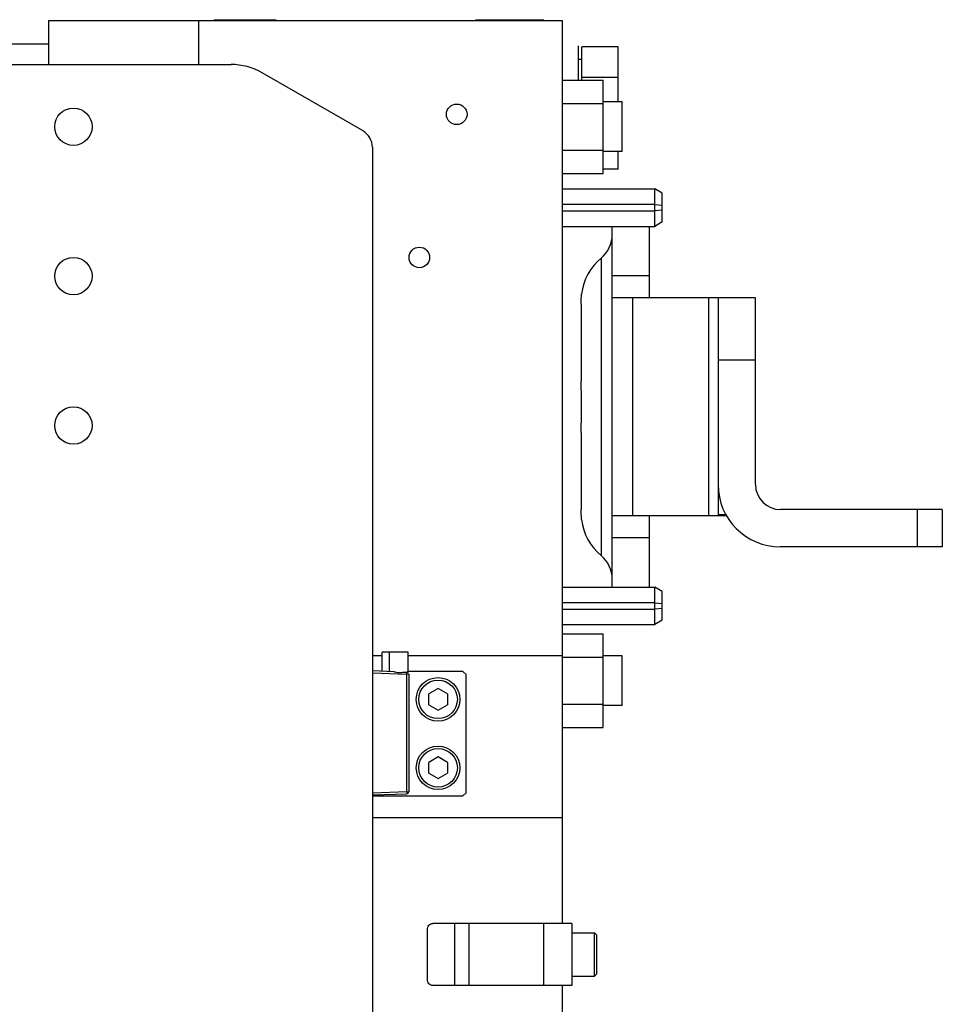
# Model space of a CAD drawing. Extents: x -1747 to 1181, y 8 to 1619.
# Tile 19 of 72: x -686 to -538, y 304 to 463. Entities that reach past the tile are written whole.
import ezdxf

# ---------------------------------------------------------------- set-up
doc = ezdxf.new("R2010")
doc.units = 0
doc.header["$LTSCALE"] = 65.395
doc.layers.get('0').update_dxf_attribs({"linetype": 'CONTINUOUS'})

msp = doc.modelspace()

# ---------------------------------------------------------------- linework, layer by layer
at = {"color": 6, "linetype": 'CONTINUOUS'}
for p, q in [((-681.13, 462.33), (-681.13, 455.33)), ((-598.58, 462.33), (-681.13, 462.33)), ((-657.03, 462.33), (-657.03, 455.33)), ((-598.58, 317.33), (-598.58, 462.33)), ((-681.13, 458.58), (-699.13, 458.58)), ((-589.68, 458.15), (-595.48, 458.15)), ((-589.68, 449.33), (-589.68, 458.15)), ((-595.48, 456.13), (-596.08, 456.13)), ((-689.13, 455.33), (-651.81, 455.33)), ((-630.63, 444.65), (-646.81, 453.99)), ((-598.58, 452.84), (-592.08, 452.84)), ((-589.68, 453.24), (-595.48, 453.24)), ((-592.08, 437.83), (-592.08, 452.84)), ((-589.03, 449.33), (-592.08, 449.33)), ((-589.03, 441.33), (-589.03, 449.33)), ((-598.58, 449.09), (-592.08, 449.09)), ((-629.13, 442.05), (-629.13, 182.61)), ((-598.58, 441.58), (-592.08, 441.58)), ((-589.03, 441.33), (-592.08, 441.33)), ((-589.68, 438.52), (-589.68, 441.33)), ((-589.68, 438.52), (-592.08, 438.52)), ((-598.58, 437.83), (-592.08, 437.83)), ((-598.58, 435.33), (-583.78, 435.33)), ((-582.58, 434.64), (-583.78, 435.33)), ((-583.78, 429.33), (-583.78, 435.33)), ((-582.58, 432.73), (-582.58, 434.64)), ((-582.58, 430.03), (-582.58, 431.93)), ((-598.58, 429.33), (-583.78, 429.33)), ((-590.61, 371.33), (-590.61, 429.33)), ((-584.61, 417.83), (-584.61, 429.33)), ((-582.58, 430.03), (-583.78, 429.33)), ((-567.61, 417.83), (-590.61, 417.83)), ((-573.61, 417.83), (-573.61, 382.83)), ((-567.61, 387.83), (-567.61, 417.83)), ((-537.61, 383.83), (-563.61, 383.83)), ((-537.61, 383.83), (-537.61, 377.83)), ((-572.27, 382.83), (-590.61, 382.83)), ((-584.61, 371.33), (-584.61, 382.83)), ((-537.61, 377.83), (-563.61, 377.83)), ((-598.58, 371.33), (-583.78, 371.33)), ((-582.58, 370.64), (-583.78, 371.33)), ((-583.78, 365.33), (-583.78, 371.33)), ((-582.58, 368.73), (-582.58, 370.64)), ((-582.58, 366.03), (-582.58, 367.93)), ((-582.58, 366.03), (-583.78, 365.33)), ((-598.58, 365.33), (-583.78, 365.33)), ((-598.58, 363.84), (-592.08, 363.84)), ((-592.08, 348.83), (-592.08, 363.84)), ((-623.38, 360.93), (-627.58, 360.93)), ((-627.58, 357.84), (-627.58, 360.93)), ((-626.38, 357.8), (-626.38, 360.93)), ((-623.38, 357.62), (-623.38, 360.93)), ((-598.58, 360.09), (-592.08, 360.09)), ((-589.03, 360.33), (-592.08, 360.33)), ((-589.03, 352.33), (-589.03, 360.33)), ((-625.65, 357.77), (-629.13, 357.89)), ((-614.58, 357.83), (-614.08, 357.33)), ((-623.28, 357.4), (-623.28, 338.47)), ((-614.08, 338.33), (-614.08, 357.33)), ((-598.58, 352.58), (-592.08, 352.58)), ((-589.03, 352.33), (-592.08, 352.33)), ((-598.58, 348.83), (-592.08, 348.83)), ((-597.08, 317.33), (-619.43, 317.33)), ((-597.08, 317.33), (-597.08, 307.33)), ((-597.08, 315.83), (-593.48, 315.83)), ((-593.08, 315.43), (-593.48, 315.83)), ((-593.48, 308.83), (-593.48, 315.83)), ((-593.08, 309.23), (-593.08, 315.43)), ((-597.08, 308.83), (-593.48, 308.83)), ((-593.08, 309.23), (-593.48, 308.83)), ((-597.08, 307.33), (-619.43, 307.33)), ((-598.58, 162.33), (-598.58, 307.33))]:
    msp.add_line(p, q, dxfattribs=at)
at = {"color": 2, "linetype": 'CONTINUOUS'}
for p, q in [((-654.58, 462.53), (-644.58, 462.53)), ((-653.08, 462.43), (-650.4, 462.43)), ((-612.58, 462.53), (-601.58, 462.53)), ((-596.08, 458.33), (-596.08, 452.84)), ((-595.48, 452.84), (-595.48, 458.15)), ((-583.78, 432.85), (-598.58, 432.85)), ((-583.78, 432.85), (-582.58, 432.73)), ((-582.58, 431.93), (-583.78, 431.81)), ((-582.58, 431.93), (-582.58, 432.73)), ((-598.58, 431.81), (-583.78, 431.81)), ((-595.61, 416.82), (-595.61, 404.47)), ((-595.61, 396.2), (-595.61, 383.84)), ((-583.78, 368.85), (-598.58, 368.85)), ((-583.78, 368.85), (-582.58, 368.73)), ((-582.58, 367.93), (-582.58, 368.73)), ((-598.58, 367.81), (-583.78, 367.81)), ((-582.58, 367.93), (-583.78, 367.81)), ((-627.58, 360.33), (-629.13, 360.33)), ((-598.58, 360.33), (-623.38, 360.33)), ((-624.03, 357.71), (-623.57, 357.7)), ((-614.58, 357.83), (-623.38, 357.83)), ((-623.28, 357.4), (-623.57, 357.4)), ((-618.58, 355.07), (-620.08, 354.2)), ((-617.08, 354.2), (-618.58, 355.07)), ((-620.08, 352.47), (-620.08, 354.2)), ((-617.08, 354.2), (-617.08, 352.47)), ((-620.08, 352.47), (-618.58, 351.6)), ((-618.58, 351.6), (-617.08, 352.47)), ((-618.58, 344.07), (-620.08, 343.2)), ((-617.08, 343.2), (-618.58, 344.07)), ((-620.08, 341.47), (-620.08, 343.2)), ((-617.08, 343.2), (-617.08, 341.47)), ((-620.08, 341.47), (-618.58, 340.6)), ((-618.58, 340.6), (-617.08, 341.47)), ((-623.57, 338.47), (-629.13, 338.27)), ((-629.13, 337.97), (-623.57, 338.17)), ((-629.13, 337.83), (-614.58, 337.83)), ((-623.57, 338.47), (-623.28, 338.47)), ((-614.08, 338.33), (-614.58, 337.83)), ((-629.13, 334.33), (-598.58, 334.33)), ((-620.29, 308.33), (-620.29, 316.33))]:
    msp.add_line(p, q, dxfattribs=at)
at = {"color": 9, "linetype": 'CONTINUOUS'}
for p, q in [((-592.39, 424.23), (-592.39, 376.44)), ((-584.61, 421.36), (-590.61, 421.36)), ((-587.38, 417.83), (-587.38, 382.83)), ((-575.07, 382.83), (-575.07, 417.83)), ((-567.61, 407.83), (-573.61, 407.83)), ((-573.61, 383.05), (-572.38, 383.05)), ((-541.61, 377.83), (-541.61, 383.83)), ((-584.61, 379.3), (-590.61, 379.3)), ((-629.13, 357.59), (-623.57, 357.4)), ((-623.57, 338.47), (-623.57, 357.4)), ((-615.87, 307.33), (-615.87, 317.33)), ((-613.62, 317.33), (-613.62, 307.33)), ((-601.58, 307.33), (-601.58, 317.33))]:
    msp.add_line(p, q, dxfattribs=at)
at = {"color": 6, "linetype": 'CONTINUOUS'}
for centre, radius in [((-677.13, 445.33), 3), ((-677.13, 421.33), 3), ((-618.58, 353.33), 3.5), ((-618.58, 353.33), 3.1), ((-618.58, 342.33), 3.5), ((-618.58, 342.33), 3.1)]:
    msp.add_circle(centre, radius, dxfattribs=at)
at = {"color": 2, "linetype": 'CONTINUOUS'}
for centre, radius in [((-615.58, 447.33), 1.65), ((-621.58, 424.33), 1.65), ((-677.13, 397.33), 3)]:
    msp.add_circle(centre, radius, dxfattribs=at)
at = {"color": 6, "linetype": 'CONTINUOUS'}
for centre, radius, start, end in [((-651.81, 445.33), 10, 60, 90), ((-632.13, 442.05), 3, 0, 60), ((-595.61, 428.06), 5, 310.0052, 359.7138), ((-586.61, 417.33), 9, 130.0052, 172.8191), ((-563.61, 387.83), 10, 180, 270), ((-563.61, 387.83), 4, 180, 270), ((-586.61, 383.33), 9, 187.1809, 229.9948), ((-595.61, 372.61), 5, 0.2862, 49.9948)]:
    msp.add_arc(centre, radius, start, end, dxfattribs=at)
at = {"color": 2, "linetype": 'CONTINUOUS'}
msp.add_arc((-623.58, 338.47), 0.3, 272, 360, dxfattribs=at)
for points, knots in [([(-595.61, 416.82), (-595.61, 417.06), (-595.6, 417.61), (-595.56, 418.15), (-595.54, 418.46)], [0, 0, 0, 0, 0.438608, 1, 1, 1, 1]), ([(-595.54, 400.33), (-595.54, 401.08), (-595.55, 402.16), (-595.59, 403.54), (-595.61, 404.18), (-595.61, 404.47)], [0, 0, 0, 0, 0.539907, 0.786266, 1, 1, 1, 1]), ([(-595.61, 396.2), (-595.61, 396.49), (-595.59, 397.13), (-595.55, 398.5), (-595.54, 399.59), (-595.54, 400.33)], [0, 0, 0, 0, 0.213738, 0.460103, 1, 1, 1, 1]), ([(-595.54, 382.21), (-595.54, 382.24), (-595.58, 382.79), (-595.61, 383.33), (-595.61, 383.84)], [0, 0, 0, 0, 0.062256, 1, 1, 1, 1]), ([(-623.38, 357.63), (-623.38, 357.63), (-623.39, 357.63), (-623.39, 357.63), (-623.41, 357.65), (-623.43, 357.66), (-623.46, 357.67), (-623.5, 357.69), (-623.54, 357.7), (-623.57, 357.7)], [0, 0, 0, 0, 0.017464, 0.069993, 0.15755, 0.277601, 0.424962, 0.595608, 1, 1, 1, 1]), ([(-623.57, 357.4), (-623.57, 357.44), (-623.57, 357.49), (-623.57, 357.56), (-623.57, 357.61), (-623.57, 357.64), (-623.57, 357.67), (-623.57, 357.69), (-623.57, 357.7), (-623.57, 357.7)], [0, 0, 0, 0, 0.381295, 0.553745, 0.705018, 0.82944, 0.922122, 0.979447, 1, 1, 1, 1]), ([(-623.57, 338.47), (-623.57, 338.43), (-623.57, 338.37), (-623.57, 338.3), (-623.57, 338.26), (-623.57, 338.22), (-623.57, 338.19), (-623.57, 338.18), (-623.57, 338.17), (-623.57, 338.17)], [0, 0, 0, 0, 0.381295, 0.553745, 0.705018, 0.82944, 0.922122, 0.979447, 1, 1, 1, 1]), ([(-620.29, 316.33), (-620.29, 316.46), (-620.25, 316.72), (-620.06, 317.05), (-619.77, 317.28), (-619.54, 317.33), (-619.43, 317.33)], [0, 0, 0, 0, 0.266352, 0.523399, 0.76676, 1, 1, 1, 1]), ([(-619.43, 307.33), (-619.54, 307.33), (-619.77, 307.39), (-620.06, 307.62), (-620.25, 307.95), (-620.29, 308.2), (-620.29, 308.33)], [0, 0, 0, 0, 0.23324, 0.476601, 0.733648, 1, 1, 1, 1])]:
    msp.add_open_spline(points, degree=3, knots=knots, dxfattribs=at)
at = {"color": 6, "linetype": 'CONTINUOUS'}
msp.add_open_spline([(-625.65, 357.77), (-625.52, 357.77), (-625.25, 357.7), (-624.84, 357.59), (-624.42, 357.66), (-624.15, 357.72), (-624.03, 357.71)], degree=3, knots=[0, 0, 0, 0, 0.243491, 0.505337, 0.764266, 1, 1, 1, 1], dxfattribs=at)

doc.saveas('drawing.dxf')
